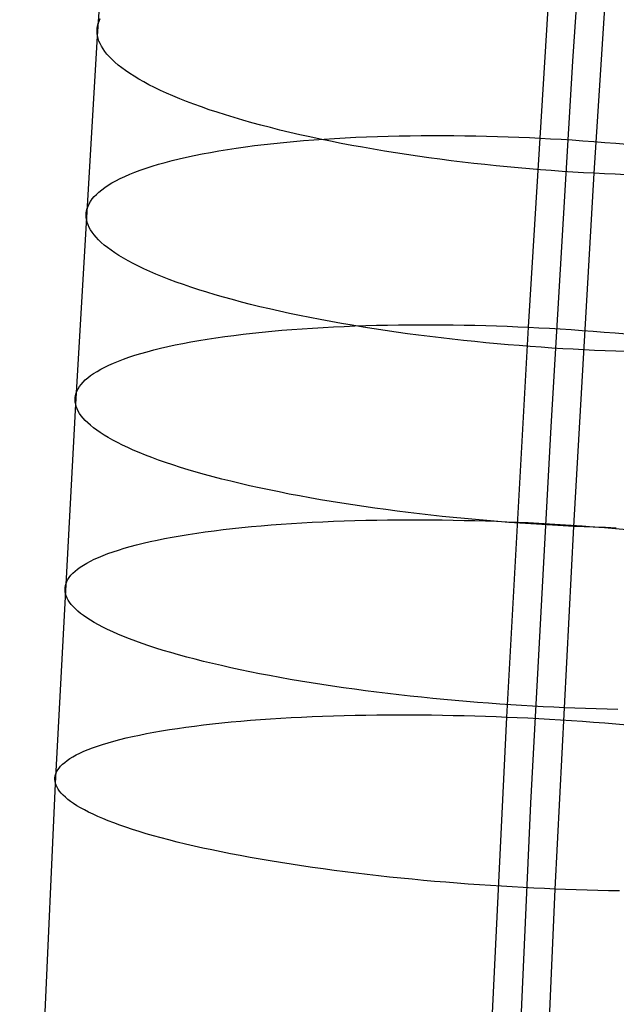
# Model space of a CAD drawing. Extents: x -37 to 483, y -973 to -253.
# Tile 129 of 197: x 12 to 28, y -429 to -402. Entities that reach past the tile are written whole.
import ezdxf

# ---------------------------------------------------------------- set-up
doc = ezdxf.new("R2010")
doc.units = 0
doc.layers.add('PREDEFINITO', color=7, linetype='CONTINUOUS')

msp = doc.modelspace()

# ---------------------------------------------------------------- linework, layer by layer
at = {"layer": 'PREDEFINITO'}
for p, q in [((13.825, -402.54, 88.302), (14.474, -392.801, 90.84)), ((26.715, -403.22, 87.599), (27.362, -393.56, 90.133)), ((27.289, -406.261, 98.805), (27.892, -396.974, 101.243)), ((25.507, -410.436, 73.968), (26.141, -400.179, 76.394)), ((13.842, -402.201, 87.035), (13.866, -402.133, 86.775)), ((13.866, -402.133, 86.775), (13.897, -402.065, 86.514)), ((13.812, -402.405, 87.802), (13.815, -402.337, 87.548)), ((13.815, -402.337, 87.548), (13.825, -402.269, 87.292)), ((13.825, -402.269, 87.292), (13.842, -402.201, 87.035)), ((13.231, -412.527, 85.956), (13.825, -402.54, 88.302)), ((13.815, -402.472, 88.053), (13.812, -402.405, 87.802)), ((13.825, -402.54, 88.302), (13.815, -402.472, 88.053)), ((13.841, -402.607, 88.551), (13.825, -402.54, 88.302)), ((13.863, -402.676, 88.801), (13.841, -402.607, 88.551)), ((13.893, -402.745, 89.053), (13.863, -402.676, 88.801)), ((13.929, -402.816, 89.306), (13.893, -402.745, 89.053)), ((13.972, -402.887, 89.561), (13.929, -402.816, 89.306)), ((14.022, -402.958, 89.816), (13.972, -402.887, 89.561)), ((14.08, -403.031, 90.072), (14.022, -402.958, 89.816)), ((14.145, -403.104, 90.329), (14.08, -403.031, 90.072)), ((14.217, -403.178, 90.587), (14.145, -403.104, 90.329)), ((14.297, -403.252, 90.844), (14.217, -403.178, 90.587)), ((14.385, -403.327, 91.101), (14.297, -403.252, 90.844)), ((14.48, -403.403, 91.358), (14.385, -403.327, 91.101)), ((14.584, -403.478, 91.615), (14.48, -403.403, 91.358)), ((26.122, -413.136, 85.252), (26.715, -403.22, 87.599)), ((14.695, -403.554, 91.87), (14.584, -403.478, 91.615)), ((14.814, -403.63, 92.124), (14.695, -403.554, 91.87)), ((14.941, -403.707, 92.377), (14.814, -403.63, 92.124)), ((15.076, -403.783, 92.629), (14.941, -403.707, 92.377)), ((15.219, -403.86, 92.878), (15.076, -403.783, 92.629)), ((15.37, -403.936, 93.125), (15.219, -403.86, 92.878)), ((15.529, -404.012, 93.37), (15.37, -403.936, 93.125)), ((15.695, -404.088, 93.612), (15.529, -404.012, 93.37)), ((15.869, -404.164, 93.851), (15.695, -404.088, 93.612)), ((16.051, -404.24, 94.087), (15.869, -404.164, 93.851)), ((16.24, -404.315, 94.319), (16.051, -404.24, 94.087)), ((16.437, -404.389, 94.548), (16.24, -404.315, 94.319)), ((16.641, -404.463, 94.772), (16.437, -404.389, 94.548)), ((16.852, -404.536, 94.992), (16.641, -404.463, 94.772)), ((17.07, -404.608, 95.208), (16.852, -404.536, 94.992)), ((17.294, -404.68, 95.418), (17.07, -404.608, 95.208)), ((17.525, -404.751, 95.624), (17.294, -404.68, 95.418)), ((17.763, -404.82, 95.825), (17.525, -404.751, 95.624)), ((18.006, -404.889, 96.02), (17.763, -404.82, 95.825)), ((18.256, -404.957, 96.209), (18.006, -404.889, 96.02)), ((18.511, -405.023, 96.393), (18.256, -404.957, 96.209)), ((18.771, -405.088, 96.57), (18.511, -405.023, 96.393)), ((19.036, -405.152, 96.742), (18.771, -405.088, 96.57)), ((19.306, -405.214, 96.907), (19.036, -405.152, 96.742)), ((19.581, -405.275, 97.065), (19.306, -405.214, 96.907)), ((19.859, -405.335, 97.217), (19.581, -405.275, 97.065)), ((19.689, -405.352, 76.91), (19.97, -405.333, 76.76)), ((20.142, -405.393, 97.363), (19.859, -405.335, 97.217)), ((19.97, -405.333, 76.76), (20.254, -405.315, 76.617)), ((20.254, -405.315, 76.617), (20.541, -405.299, 76.481)), ((20.541, -405.299, 76.481), (20.83, -405.284, 76.352)), ((20.83, -405.284, 76.352), (21.121, -405.272, 76.229)), ((21.121, -405.272, 76.229), (21.414, -405.262, 76.114)), ((21.414, -405.262, 76.114), (21.708, -405.253, 76.005)), ((21.708, -405.253, 76.005), (22.004, -405.246, 75.903)), ((22.004, -405.246, 75.903), (22.3, -405.241, 75.808)), ((22.3, -405.241, 75.808), (22.597, -405.238, 75.72)), ((22.597, -405.238, 75.72), (22.894, -405.237, 75.639)), ((22.894, -405.237, 75.639), (23.191, -405.237, 75.564)), ((23.191, -405.237, 75.564), (23.488, -405.239, 75.497)), ((23.488, -405.239, 75.497), (23.785, -405.242, 75.435)), ((23.785, -405.242, 75.435), (24.08, -405.247, 75.38)), ((24.08, -405.247, 75.38), (24.375, -405.254, 75.332)), ((24.375, -405.254, 75.332), (24.668, -405.262, 75.29)), ((24.668, -405.262, 75.29), (24.96, -405.271, 75.253)), ((24.96, -405.271, 75.253), (25.25, -405.282, 75.223)), ((25.25, -405.282, 75.223), (25.538, -405.294, 75.199)), ((25.538, -405.294, 75.199), (25.824, -405.308, 75.181)), ((25.824, -405.308, 75.181), (26.11, -405.323, 75.168)), ((26.11, -405.323, 75.168), (26.399, -405.34, 75.161)), ((26.399, -405.34, 75.161), (26.691, -405.358, 75.159)), ((17.346, -405.615, 78.544), (17.587, -405.578, 78.339)), ((17.587, -405.578, 78.339), (17.832, -405.544, 78.139)), ((17.832, -405.544, 78.139), (18.084, -405.511, 77.945)), ((18.084, -405.511, 77.945), (18.34, -405.48, 77.757)), ((18.34, -405.48, 77.757), (18.602, -405.45, 77.574)), ((18.602, -405.45, 77.574), (18.867, -405.423, 77.399)), ((18.867, -405.423, 77.399), (19.137, -405.398, 77.229)), ((19.137, -405.398, 77.229), (19.411, -405.374, 77.066)), ((19.411, -405.374, 77.066), (19.689, -405.352, 76.91)), ((20.428, -405.449, 97.501), (20.142, -405.393, 97.363)), ((20.717, -405.504, 97.633), (20.428, -405.449, 97.501)), ((21.01, -405.557, 97.758), (20.717, -405.504, 97.633)), ((21.305, -405.609, 97.876), (21.01, -405.557, 97.758)), ((26.691, -405.358, 75.159), (26.984, -405.378, 75.163)), ((26.984, -405.378, 75.163), (27.28, -405.399, 75.173)), ((27.28, -405.399, 75.173), (27.578, -405.422, 75.189)), ((27.578, -405.422, 75.189), (27.878, -405.447, 75.212)), ((27.878, -405.447, 75.212), (28.179, -405.473, 75.241)), ((15.843, -405.916, 80.123), (16.037, -405.869, 79.884)), ((16.037, -405.869, 79.884), (16.238, -405.822, 79.649)), ((16.238, -405.822, 79.649), (16.447, -405.778, 79.419)), ((16.447, -405.778, 79.419), (16.662, -405.734, 79.193)), ((16.662, -405.734, 79.193), (16.884, -405.693, 78.972)), ((16.884, -405.693, 78.972), (17.112, -405.653, 78.755)), ((17.112, -405.653, 78.755), (17.346, -405.615, 78.544)), ((21.602, -405.659, 97.986), (21.305, -405.609, 97.876)), ((21.901, -405.707, 98.09), (21.602, -405.659, 97.986)), ((22.202, -405.753, 98.187), (21.901, -405.707, 98.09)), ((22.504, -405.797, 98.277), (22.202, -405.753, 98.187)), ((22.807, -405.84, 98.359), (22.504, -405.797, 98.277)), ((23.111, -405.88, 98.435), (22.807, -405.84, 98.359)), ((14.984, -406.175, 81.368), (15.14, -406.121, 81.113)), ((15.14, -406.121, 81.113), (15.304, -406.068, 80.861)), ((15.304, -406.068, 80.861), (15.476, -406.016, 80.612)), ((15.476, -406.016, 80.612), (15.656, -405.966, 80.365)), ((15.656, -405.966, 80.365), (15.843, -405.916, 80.123)), ((23.416, -405.919, 98.504), (23.111, -405.88, 98.435)), ((23.72, -405.957, 98.566), (23.416, -405.919, 98.504)), ((24.025, -405.992, 98.621), (23.72, -405.957, 98.566)), ((24.328, -406.025, 98.669), (24.025, -405.992, 98.621)), ((24.632, -406.057, 98.71), (24.328, -406.025, 98.669)), ((24.934, -406.087, 98.746), (24.632, -406.057, 98.71)), ((25.235, -406.115, 98.774), (24.934, -406.087, 98.746)), ((25.535, -406.141, 98.796), (25.235, -406.115, 98.774)), ((25.833, -406.165, 98.813), (25.535, -406.141, 98.796)), ((14.323, -406.462, 82.675), (14.439, -406.403, 82.41)), ((14.439, -406.403, 82.41), (14.563, -406.345, 82.147)), ((14.563, -406.345, 82.147), (14.696, -406.287, 81.886)), ((14.696, -406.287, 81.886), (14.836, -406.231, 81.626)), ((14.836, -406.231, 81.626), (14.984, -406.175, 81.368)), ((26.129, -406.188, 98.823), (25.833, -406.165, 98.813)), ((26.422, -406.209, 98.827), (26.129, -406.188, 98.823)), ((26.714, -406.228, 98.825), (26.422, -406.209, 98.827)), ((27.003, -406.245, 98.818), (26.714, -406.228, 98.825)), ((26.737, -415.837, 96.536), (27.289, -406.261, 98.805)), ((27.289, -406.261, 98.805), (27.003, -406.245, 98.818)), ((27.575, -406.276, 98.786), (27.289, -406.261, 98.805)), ((27.863, -406.289, 98.762), (27.575, -406.276, 98.786)), ((28.153, -406.3, 98.732), (27.863, -406.289, 98.762)), ((13.939, -406.706, 83.74), (14.023, -406.644, 83.473)), ((14.023, -406.644, 83.473), (14.115, -406.583, 83.207)), ((14.115, -406.583, 83.207), (14.215, -406.522, 82.94)), ((14.215, -406.522, 82.94), (14.323, -406.462, 82.675)), ((13.681, -406.958, 84.806), (13.734, -406.895, 84.541)), ((13.734, -406.895, 84.541), (13.794, -406.832, 84.274)), ((13.794, -406.832, 84.274), (13.863, -406.769, 84.007)), ((13.863, -406.769, 84.007), (13.939, -406.706, 83.74)), ((13.544, -407.214, 85.857), (13.567, -407.15, 85.596)), ((13.567, -407.15, 85.596), (13.598, -407.086, 85.334)), ((13.598, -407.086, 85.334), (13.636, -407.022, 85.071)), ((13.636, -407.022, 85.071), (13.681, -406.958, 84.806)), ((13.515, -407.407, 86.627), (13.518, -407.343, 86.372)), ((13.519, -407.47, 86.879), (13.515, -407.407, 86.627)), ((13.518, -407.343, 86.372), (13.527, -407.279, 86.115)), ((13.529, -407.534, 87.129), (13.519, -407.47, 86.879)), ((13.527, -407.279, 86.115), (13.544, -407.214, 85.857)), ((13.545, -407.598, 87.378), (13.529, -407.534, 87.129)), ((13.568, -407.662, 87.629), (13.545, -407.598, 87.378)), ((13.598, -407.728, 87.882), (13.568, -407.662, 87.629)), ((13.634, -407.794, 88.136), (13.598, -407.728, 87.882)), ((13.678, -407.862, 88.392), (13.634, -407.794, 88.136)), ((13.729, -407.929, 88.648), (13.678, -407.862, 88.392)), ((13.787, -407.998, 88.905), (13.729, -407.929, 88.648)), ((13.852, -408.067, 89.163), (13.787, -407.998, 88.905)), ((13.925, -408.137, 89.421), (13.852, -408.067, 89.163)), ((14.006, -408.207, 89.679), (13.925, -408.137, 89.421)), ((14.094, -408.278, 89.938), (14.006, -408.207, 89.679)), ((14.19, -408.349, 90.196), (14.094, -408.278, 89.938)), ((14.294, -408.42, 90.453), (14.19, -408.349, 90.196)), ((14.405, -408.492, 90.709), (14.294, -408.42, 90.453)), ((14.525, -408.564, 90.964), (14.405, -408.492, 90.709)), ((14.653, -408.636, 91.218), (14.525, -408.564, 90.964)), ((14.788, -408.708, 91.471), (14.653, -408.636, 91.218)), ((14.931, -408.78, 91.721), (14.788, -408.708, 91.471)), ((15.083, -408.852, 91.969), (14.931, -408.78, 91.721)), ((15.242, -408.924, 92.215), (15.083, -408.852, 91.969)), ((15.409, -408.996, 92.458), (15.242, -408.924, 92.215)), ((15.583, -409.068, 92.697), (15.409, -408.996, 92.458)), ((15.766, -409.139, 92.934), (15.583, -409.068, 92.697)), ((15.955, -409.21, 93.167), (15.766, -409.139, 92.934)), ((16.152, -409.28, 93.396), (15.955, -409.21, 93.167)), ((16.357, -409.35, 93.622), (16.152, -409.28, 93.396)), ((16.568, -409.419, 93.842), (16.357, -409.35, 93.622)), ((16.786, -409.487, 94.059), (16.568, -409.419, 93.842)), ((17.011, -409.555, 94.27), (16.786, -409.487, 94.059)), ((17.243, -409.622, 94.477), (17.011, -409.555, 94.27)), ((17.481, -409.688, 94.678), (17.243, -409.622, 94.477)), ((17.725, -409.753, 94.874), (17.481, -409.688, 94.678)), ((17.974, -409.816, 95.064), (17.725, -409.753, 94.874)), ((18.229, -409.879, 95.248), (17.974, -409.816, 95.064)), ((18.49, -409.941, 95.426), (18.229, -409.879, 95.248)), ((18.756, -410.001, 95.598), (18.49, -409.941, 95.426)), ((19.026, -410.06, 95.764), (18.756, -410.001, 95.598)), ((19.301, -410.118, 95.923), (19.026, -410.06, 95.764)), ((19.58, -410.174, 96.076), (19.301, -410.118, 95.923)), ((19.863, -410.229, 96.222), (19.58, -410.174, 96.076)), ((20.149, -410.282, 96.361), (19.863, -410.229, 96.222)), ((20.439, -410.334, 96.493), (20.149, -410.282, 96.361)), ((20.225, -410.426, 75.272), (20.514, -410.412, 75.142)), ((20.731, -410.384, 96.618), (20.439, -410.334, 96.493)), ((20.514, -410.412, 75.142), (20.805, -410.401, 75.02)), ((21.026, -410.433, 96.737), (20.731, -410.384, 96.618)), ((20.805, -410.401, 75.02), (21.098, -410.391, 74.904)), ((21.098, -410.391, 74.904), (21.392, -410.383, 74.795)), ((21.392, -410.383, 74.795), (21.687, -410.377, 74.693)), ((21.687, -410.377, 74.693), (21.984, -410.372, 74.597)), ((21.984, -410.372, 74.597), (22.28, -410.369, 74.509)), ((22.28, -410.369, 74.509), (22.578, -410.368, 74.428)), ((22.578, -410.368, 74.428), (22.875, -410.368, 74.353)), ((22.875, -410.368, 74.353), (23.171, -410.37, 74.285)), ((23.171, -410.37, 74.285), (23.468, -410.373, 74.223)), ((23.468, -410.373, 74.223), (23.763, -410.378, 74.168)), ((23.763, -410.378, 74.168), (24.058, -410.384, 74.119)), ((24.058, -410.384, 74.119), (24.351, -410.392, 74.077)), ((24.351, -410.392, 74.077), (24.643, -410.401, 74.041)), ((24.643, -410.401, 74.041), (24.933, -410.411, 74.011)), ((24.933, -410.411, 74.011), (25.221, -410.423, 73.986)), ((17.273, -410.688, 77.136), (17.519, -410.656, 76.936)), ((17.519, -410.656, 76.936), (17.77, -410.625, 76.741)), ((17.77, -410.625, 76.741), (18.026, -410.595, 76.552)), ((18.026, -410.595, 76.552), (18.287, -410.568, 76.369)), ((18.287, -410.568, 76.369), (18.553, -410.542, 76.193)), ((18.553, -410.542, 76.193), (18.823, -410.518, 76.023)), ((18.823, -410.518, 76.023), (19.097, -410.496, 75.859)), ((19.097, -410.496, 75.859), (19.374, -410.476, 75.702)), ((19.374, -410.476, 75.702), (19.655, -410.457, 75.552)), ((19.655, -410.457, 75.552), (19.939, -410.441, 75.409)), ((19.939, -410.441, 75.409), (20.225, -410.426, 75.272)), ((21.324, -410.48, 96.848), (21.026, -410.433, 96.737)), ((21.623, -410.525, 96.952), (21.324, -410.48, 96.848)), ((21.924, -410.569, 97.049), (21.623, -410.525, 96.952)), ((22.227, -410.611, 97.139), (21.924, -410.569, 97.049)), ((22.53, -410.651, 97.222), (22.227, -410.611, 97.139)), ((22.834, -410.689, 97.298), (22.53, -410.651, 97.222)), ((24.92, -421.007, 71.708), (25.507, -410.436, 73.968)), ((25.221, -410.423, 73.986), (25.507, -410.436, 73.968)), ((25.507, -410.436, 73.968), (25.793, -410.45, 73.955)), ((25.793, -410.45, 73.955), (26.082, -410.465, 73.948)), ((26.082, -410.465, 73.948), (26.374, -410.483, 73.946)), ((26.374, -410.483, 73.946), (26.668, -410.501, 73.95)), ((26.668, -410.501, 73.95), (26.964, -410.521, 73.961)), ((26.964, -410.521, 73.961), (27.262, -410.543, 73.977)), ((27.262, -410.543, 73.977), (27.562, -410.567, 73.999)), ((27.562, -410.567, 73.999), (27.863, -410.591, 74.028)), ((27.863, -410.591, 74.028), (28.166, -410.618, 74.064)), ((15.726, -410.961, 78.687), (15.927, -410.917, 78.451)), ((15.927, -410.917, 78.451), (16.135, -410.875, 78.22)), ((16.135, -410.875, 78.22), (16.35, -410.835, 77.993)), ((16.35, -410.835, 77.993), (16.572, -410.796, 77.771)), ((16.572, -410.796, 77.771), (16.799, -410.758, 77.554)), ((16.799, -410.758, 77.554), (17.033, -410.722, 77.343)), ((17.033, -410.722, 77.343), (17.273, -410.688, 77.136)), ((23.139, -410.726, 97.367), (22.834, -410.689, 97.298)), ((23.443, -410.761, 97.429), (23.139, -410.726, 97.367)), ((23.748, -410.795, 97.485), (23.443, -410.761, 97.429)), ((24.052, -410.826, 97.533), (23.748, -410.795, 97.485)), ((24.355, -410.856, 97.575), (24.052, -410.826, 97.533)), ((24.658, -410.884, 97.61), (24.355, -410.856, 97.575)), ((24.959, -410.911, 97.639), (24.658, -410.884, 97.61)), ((25.258, -410.935, 97.661), (24.959, -410.911, 97.639)), ((25.556, -410.959, 97.678), (25.258, -410.935, 97.661)), ((14.676, -411.249, 80.176), (14.832, -411.198, 79.92)), ((14.832, -411.198, 79.92), (14.995, -411.148, 79.667)), ((14.995, -411.148, 79.667), (15.167, -411.1, 79.417)), ((15.167, -411.1, 79.417), (15.346, -411.052, 79.17)), ((15.346, -411.052, 79.17), (15.532, -411.006, 78.926)), ((15.532, -411.006, 78.926), (15.726, -410.961, 78.687)), ((25.852, -410.98, 97.688), (25.556, -410.959, 97.678)), ((26.146, -411, 97.692), (25.852, -410.98, 97.688)), ((26.438, -411.018, 97.69), (26.146, -411, 97.692)), ((26.727, -411.034, 97.683), (26.438, -411.018, 97.69)), ((27.013, -411.049, 97.67), (26.727, -411.034, 97.683)), ((27.299, -411.063, 97.652), (27.013, -411.049, 97.67)), ((27.587, -411.075, 97.627), (27.299, -411.063, 97.652)), ((27.877, -411.086, 97.597), (27.587, -411.075, 97.627)), ((28.169, -411.096, 97.561), (27.877, -411.086, 97.597)), ((14.017, -411.519, 81.487), (14.133, -411.463, 81.222)), ((14.133, -411.463, 81.222), (14.256, -411.409, 80.958)), ((14.256, -411.409, 80.958), (14.388, -411.355, 80.695)), ((14.388, -411.355, 80.695), (14.528, -411.301, 80.435)), ((14.528, -411.301, 80.435), (14.676, -411.249, 80.176)), ((13.559, -411.807, 82.824), (13.635, -411.749, 82.556)), ((13.635, -411.749, 82.556), (13.718, -411.69, 82.288)), ((13.718, -411.69, 82.288), (13.81, -411.633, 82.021)), ((13.81, -411.633, 82.021), (13.909, -411.576, 81.753)), ((13.909, -411.576, 81.753), (14.017, -411.519, 81.487)), ((13.334, -412.046, 83.891), (13.379, -411.986, 83.626)), ((13.379, -411.986, 83.626), (13.431, -411.926, 83.359)), ((13.431, -411.926, 83.359), (13.491, -411.866, 83.092)), ((13.491, -411.866, 83.092), (13.559, -411.807, 82.824)), ((13.227, -412.287, 84.94), (13.243, -412.226, 84.68)), ((13.243, -412.226, 84.68), (13.266, -412.166, 84.419)), ((13.266, -412.166, 84.419), (13.296, -412.106, 84.156)), ((13.296, -412.106, 84.156), (13.334, -412.046, 83.891)), ((12.683, -422.807, 83.777), (13.231, -412.527, 85.956)), ((13.216, -412.407, 85.453), (13.218, -412.347, 85.197)), ((13.22, -412.467, 85.706), (13.216, -412.407, 85.453)), ((13.218, -412.347, 85.197), (13.227, -412.287, 84.94)), ((13.231, -412.527, 85.956), (13.22, -412.467, 85.706)), ((13.247, -412.587, 86.207), (13.231, -412.527, 85.956)), ((13.271, -412.648, 86.459), (13.247, -412.587, 86.207)), ((13.301, -412.71, 86.712), (13.271, -412.648, 86.459)), ((13.338, -412.772, 86.967), (13.301, -412.71, 86.712)), ((13.382, -412.835, 87.224), (13.338, -412.772, 86.967)), ((13.433, -412.899, 87.481), (13.382, -412.835, 87.224)), ((13.492, -412.963, 87.739), (13.433, -412.899, 87.481)), ((13.558, -413.028, 87.998), (13.492, -412.963, 87.739)), ((13.631, -413.094, 88.257), (13.558, -413.028, 87.998)), ((13.712, -413.16, 88.516), (13.631, -413.094, 88.257)), ((13.801, -413.227, 88.775), (13.712, -413.16, 88.516)), ((13.897, -413.293, 89.034), (13.801, -413.227, 88.775)), ((14.002, -413.361, 89.292), (13.897, -413.293, 89.034)), ((25.577, -423.34, 83.068), (26.122, -413.136, 85.252)), ((14.114, -413.428, 89.549), (14.002, -413.361, 89.292)), ((14.234, -413.496, 89.806), (14.114, -413.428, 89.549)), ((14.362, -413.564, 90.06), (14.234, -413.496, 89.806)), ((14.498, -413.632, 90.314), (14.362, -413.564, 90.06)), ((14.642, -413.7, 90.565), (14.498, -413.632, 90.314)), ((14.794, -413.768, 90.814), (14.642, -413.7, 90.565)), ((14.953, -413.835, 91.06), (14.794, -413.768, 90.814)), ((15.121, -413.903, 91.304), (14.953, -413.835, 91.06)), ((15.296, -413.97, 91.545), (15.121, -413.903, 91.304)), ((15.478, -414.037, 91.782), (15.296, -413.97, 91.545)), ((15.668, -414.104, 92.016), (15.478, -414.037, 91.782)), ((15.866, -414.17, 92.246), (15.668, -414.104, 92.016)), ((16.071, -414.236, 92.472), (15.866, -414.17, 92.246)), ((16.283, -414.301, 92.694), (16.071, -414.236, 92.472)), ((16.501, -414.365, 92.911), (16.283, -414.301, 92.694)), ((16.727, -414.429, 93.123), (16.501, -414.365, 92.911)), ((16.959, -414.492, 93.33), (16.727, -414.429, 93.123)), ((17.197, -414.554, 93.532), (16.959, -414.492, 93.33)), ((17.441, -414.615, 93.729), (17.197, -414.554, 93.532)), ((17.691, -414.675, 93.92), (17.441, -414.615, 93.729)), ((17.947, -414.734, 94.105), (17.691, -414.675, 93.92)), ((18.208, -414.792, 94.283), (17.947, -414.734, 94.105)), ((18.474, -414.849, 94.456), (18.208, -414.792, 94.283)), ((18.745, -414.904, 94.622), (18.474, -414.849, 94.456)), ((19.02, -414.959, 94.782), (18.745, -414.904, 94.622)), ((19.299, -415.011, 94.935), (19.02, -414.959, 94.782)), ((19.582, -415.063, 95.082), (19.299, -415.011, 94.935)), ((19.869, -415.113, 95.221), (19.582, -415.063, 95.082)), ((20.159, -415.162, 95.354), (19.869, -415.113, 95.221)), ((20.452, -415.209, 95.48), (20.159, -415.162, 95.354)), ((20.747, -415.255, 95.599), (20.452, -415.209, 95.48)), ((21.045, -415.299, 95.71), (20.747, -415.255, 95.599)), ((21.345, -415.342, 95.815), (21.045, -415.299, 95.71)), ((21.646, -415.383, 95.912), (21.345, -415.342, 95.815)), ((21.948, -415.423, 96.003), (21.646, -415.383, 95.912)), ((22.252, -415.461, 96.086), (21.948, -415.423, 96.003)), ((22.556, -415.497, 96.162), (22.252, -415.461, 96.086)), ((19.083, -415.758, 74.578), (19.363, -415.741, 74.427)), ((19.363, -415.741, 74.427), (19.647, -415.725, 74.283)), ((19.647, -415.725, 74.283), (19.933, -415.711, 74.146)), ((19.933, -415.711, 74.146), (20.222, -415.699, 74.016)), ((20.222, -415.699, 74.016), (20.513, -415.689, 73.893)), ((20.513, -415.689, 73.893), (20.805, -415.68, 73.776)), ((20.805, -415.68, 73.776), (21.099, -415.672, 73.667)), ((21.099, -415.672, 73.667), (21.395, -415.666, 73.565)), ((21.395, -415.666, 73.565), (21.691, -415.662, 73.469)), ((21.691, -415.662, 73.469), (21.987, -415.659, 73.38)), ((21.987, -415.659, 73.38), (22.284, -415.658, 73.299)), ((22.284, -415.658, 73.299), (22.581, -415.658, 73.224)), ((22.861, -415.532, 96.232), (22.556, -415.497, 96.162)), ((22.581, -415.658, 73.224), (22.878, -415.66, 73.155)), ((23.166, -415.565, 96.294), (22.861, -415.532, 96.232)), ((22.878, -415.66, 73.155), (23.174, -415.663, 73.094)), ((23.471, -415.596, 96.349), (23.166, -415.565, 96.294)), ((23.174, -415.663, 73.094), (23.47, -415.668, 73.038)), ((23.47, -415.668, 73.038), (23.764, -415.674, 72.989)), ((23.775, -415.626, 96.398), (23.471, -415.596, 96.349)), ((23.764, -415.674, 72.989), (24.057, -415.681, 72.947)), ((24.078, -415.654, 96.44), (23.775, -415.626, 96.398)), ((24.057, -415.681, 72.947), (24.349, -415.689, 72.911)), ((24.381, -415.681, 96.475), (24.078, -415.654, 96.44)), ((24.349, -415.689, 72.911), (24.639, -415.699, 72.88)), ((24.682, -415.706, 96.504), (24.381, -415.681, 96.475)), ((24.639, -415.699, 72.88), (24.927, -415.71, 72.856)), ((24.982, -415.729, 96.527), (24.682, -415.706, 96.504)), ((24.927, -415.71, 72.856), (25.213, -415.722, 72.838)), ((25.28, -415.751, 96.543), (24.982, -415.729, 96.527)), ((25.213, -415.722, 72.838), (25.499, -415.735, 72.825)), ((25.576, -415.771, 96.553), (25.28, -415.751, 96.543)), ((25.499, -415.735, 72.825), (25.789, -415.75, 72.817)), ((25.789, -415.75, 72.817), (26.08, -415.766, 72.816)), ((16.284, -416.055, 76.653), (16.512, -416.02, 76.436)), ((16.512, -416.02, 76.436), (16.745, -415.987, 76.223)), ((16.745, -415.987, 76.223), (16.985, -415.955, 76.016)), ((16.985, -415.955, 76.016), (17.23, -415.925, 75.815)), ((17.23, -415.925, 75.815), (17.481, -415.896, 75.62)), ((17.481, -415.896, 75.62), (17.737, -415.869, 75.43)), ((17.737, -415.869, 75.43), (17.997, -415.844, 75.247)), ((17.997, -415.844, 75.247), (18.263, -415.82, 75.07)), ((18.263, -415.82, 75.07), (18.532, -415.798, 74.899)), ((18.532, -415.798, 74.899), (18.806, -415.777, 74.735)), ((18.806, -415.777, 74.735), (19.083, -415.758, 74.578)), ((25.87, -415.79, 96.557), (25.576, -415.771, 96.553)), ((26.162, -415.807, 96.556), (25.87, -415.79, 96.557)), ((26.08, -415.766, 72.816), (26.374, -415.783, 72.82)), ((26.451, -415.822, 96.548), (26.162, -415.807, 96.556)), ((26.233, -425.673, 94.428), (26.737, -415.837, 96.536)), ((26.374, -415.783, 72.82), (26.67, -415.802, 72.83)), ((26.737, -415.837, 96.536), (26.451, -415.822, 96.548)), ((26.67, -415.802, 72.83), (26.968, -415.823, 72.847)), ((27.023, -415.85, 96.517), (26.737, -415.837, 96.536)), ((26.968, -415.823, 72.847), (27.268, -415.845, 72.869)), ((27.311, -415.861, 96.493), (27.023, -415.85, 96.517)), ((27.268, -415.845, 72.869), (27.57, -415.868, 72.898)), ((27.601, -415.871, 96.463), (27.311, -415.861, 96.493)), ((27.57, -415.868, 72.898), (27.872, -415.893, 72.934)), ((27.893, -415.881, 96.427), (27.601, -415.871, 96.463)), ((27.872, -415.893, 72.934), (28.176, -415.919, 72.976)), ((15.061, -416.294, 78.056), (15.247, -416.251, 77.812)), ((15.247, -416.251, 77.812), (15.44, -416.209, 77.572)), ((15.44, -416.209, 77.572), (15.641, -416.169, 77.335)), ((15.641, -416.169, 77.335), (15.849, -416.129, 77.103)), ((15.849, -416.129, 77.103), (16.063, -416.092, 76.876)), ((16.063, -416.092, 76.876), (16.284, -416.055, 76.653)), ((14.106, -416.576, 79.587), (14.246, -416.526, 79.326)), ((14.246, -416.526, 79.326), (14.393, -416.478, 79.066)), ((14.393, -416.478, 79.066), (14.548, -416.43, 78.809)), ((14.548, -416.43, 78.809), (14.711, -416.384, 78.555)), ((14.711, -416.384, 78.555), (14.882, -416.338, 78.304)), ((14.882, -416.338, 78.304), (15.061, -416.294, 78.056)), ((13.53, -416.835, 80.917), (13.629, -416.781, 80.649)), ((13.629, -416.781, 80.649), (13.736, -416.729, 80.381)), ((13.736, -416.729, 80.381), (13.852, -416.677, 80.115)), ((13.852, -416.677, 80.115), (13.975, -416.626, 79.85)), ((13.975, -416.626, 79.85), (14.106, -416.576, 79.587)), ((13.154, -417.108, 82.26), (13.213, -417.052, 81.992)), ((13.213, -417.052, 81.992), (13.281, -416.997, 81.723)), ((13.281, -416.997, 81.723), (13.356, -416.943, 81.454)), ((13.356, -416.943, 81.454), (13.439, -416.888, 81.186)), ((13.439, -416.888, 81.186), (13.53, -416.835, 80.917)), ((12.969, -417.388, 83.585), (12.991, -417.331, 83.323)), ((12.991, -417.331, 83.323), (13.021, -417.275, 83.059)), ((13.021, -417.275, 83.059), (13.058, -417.219, 82.794)), ((13.058, -417.219, 82.794), (13.102, -417.163, 82.528)), ((13.102, -417.163, 82.528), (13.154, -417.108, 82.26)), ((12.943, -417.556, 84.36), (12.945, -417.5, 84.104)), ((12.947, -417.612, 84.614), (12.943, -417.556, 84.36)), ((12.945, -417.5, 84.104), (12.953, -417.444, 83.846)), ((12.958, -417.668, 84.866), (12.947, -417.612, 84.614)), ((12.953, -417.444, 83.846), (12.969, -417.388, 83.585)), ((12.975, -417.724, 85.117), (12.958, -417.668, 84.866)), ((12.999, -417.78, 85.37), (12.975, -417.724, 85.117)), ((13.03, -417.838, 85.624), (12.999, -417.78, 85.37)), ((13.067, -417.896, 85.88), (13.03, -417.838, 85.624)), ((13.112, -417.955, 86.138), (13.067, -417.896, 85.88)), ((13.164, -418.014, 86.396), (13.112, -417.955, 86.138)), ((13.223, -418.075, 86.655), (13.164, -418.014, 86.396)), ((13.289, -418.135, 86.914), (13.223, -418.075, 86.655)), ((13.363, -418.196, 87.174), (13.289, -418.135, 86.914)), ((13.445, -418.258, 87.434), (13.363, -418.196, 87.174)), ((13.534, -418.32, 87.694), (13.445, -418.258, 87.434)), ((13.631, -418.382, 87.954), (13.534, -418.32, 87.694)), ((13.736, -418.445, 88.213), (13.631, -418.382, 87.954)), ((13.848, -418.508, 88.471), (13.736, -418.445, 88.213)), ((13.969, -418.571, 88.728), (13.848, -418.508, 88.471)), ((14.097, -418.634, 88.984), (13.969, -418.571, 88.728)), ((14.234, -418.697, 89.238), (14.097, -418.634, 88.984)), ((14.378, -418.761, 89.49), (14.234, -418.697, 89.238)), ((14.53, -418.824, 89.74), (14.378, -418.761, 89.49)), ((14.69, -418.887, 89.987), (14.53, -418.824, 89.74)), ((14.858, -418.95, 90.232), (14.69, -418.887, 89.987)), ((15.034, -419.013, 90.473), (14.858, -418.95, 90.232)), ((15.217, -419.076, 90.712), (15.034, -419.013, 90.473)), ((15.407, -419.138, 90.946), (15.217, -419.076, 90.712)), ((15.605, -419.2, 91.177), (15.407, -419.138, 90.946)), ((15.811, -419.261, 91.404), (15.605, -419.2, 91.177)), ((16.023, -419.322, 91.626), (15.811, -419.261, 91.404)), ((16.242, -419.382, 91.844), (16.023, -419.322, 91.626)), ((16.468, -419.441, 92.057), (16.242, -419.382, 91.844)), ((16.7, -419.5, 92.265), (16.468, -419.441, 92.057)), ((16.939, -419.558, 92.468), (16.7, -419.5, 92.265)), ((17.184, -419.614, 92.665), (16.939, -419.558, 92.468)), ((17.434, -419.671, 92.856), (17.184, -419.614, 92.665)), ((17.69, -419.726, 93.042), (17.434, -419.671, 92.856)), ((17.951, -419.78, 93.221), (17.69, -419.726, 93.042)), ((18.218, -419.833, 93.395), (17.951, -419.78, 93.221)), ((18.489, -419.884, 93.561), (18.218, -419.833, 93.395)), ((18.764, -419.935, 93.722), (18.489, -419.884, 93.561)), ((19.044, -419.985, 93.875), (18.764, -419.935, 93.722)), ((19.327, -420.033, 94.022), (19.044, -419.985, 93.875)), ((19.614, -420.08, 94.163), (19.327, -420.033, 94.022)), ((19.905, -420.125, 94.296), (19.614, -420.08, 94.163)), ((20.198, -420.169, 94.422), (19.905, -420.125, 94.296)), ((20.493, -420.212, 94.541), (20.198, -420.169, 94.422)), ((20.791, -420.253, 94.653), (20.493, -420.212, 94.541)), ((21.091, -420.293, 94.758), (20.791, -420.253, 94.653)), ((21.393, -420.332, 94.856), (21.091, -420.293, 94.758)), ((21.695, -420.368, 94.947), (21.393, -420.332, 94.856)), ((21.999, -420.404, 95.03), (21.695, -420.368, 94.947)), ((22.304, -420.438, 95.107), (21.999, -420.404, 95.03)), ((22.609, -420.47, 95.176), (22.304, -420.438, 95.107)), ((22.914, -420.501, 95.239), (22.609, -420.47, 95.176)), ((23.218, -420.53, 95.294), (22.914, -420.501, 95.239)), ((23.523, -420.558, 95.343), (23.218, -420.53, 95.294)), ((23.826, -420.585, 95.385), (23.523, -420.558, 95.343)), ((24.129, -420.609, 95.421), (23.826, -420.585, 95.385)), ((24.43, -420.633, 95.45), (24.129, -420.609, 95.421)), ((24.73, -420.655, 95.473), (24.43, -420.633, 95.45)), ((25.028, -420.675, 95.489), (24.73, -420.655, 95.473)), ((25.324, -420.694, 95.499), (25.028, -420.675, 95.489)), ((25.618, -420.711, 95.503), (25.324, -420.694, 95.499)), ((25.91, -420.727, 95.502), (25.618, -420.711, 95.503)), ((26.199, -420.742, 95.494), (25.91, -420.727, 95.502)), ((26.485, -420.755, 95.481), (26.199, -420.742, 95.494)), ((26.771, -420.767, 95.463), (26.485, -420.755, 95.481)), ((27.059, -420.778, 95.439), (26.771, -420.767, 95.463)), ((27.349, -420.788, 95.408), (27.059, -420.778, 95.439)), ((27.641, -420.796, 95.372), (27.349, -420.788, 95.408)), ((27.934, -420.804, 95.33), (27.641, -420.796, 95.372)), ((17.971, -421.096, 73.947), (18.241, -421.075, 73.776)), ((18.241, -421.075, 73.776), (18.514, -421.056, 73.611)), ((18.514, -421.056, 73.611), (18.791, -421.039, 73.454)), ((18.791, -421.039, 73.454), (19.071, -421.023, 73.302)), ((19.071, -421.023, 73.302), (19.355, -421.009, 73.158)), ((19.355, -421.009, 73.158), (19.641, -420.996, 73.02)), ((19.641, -420.996, 73.02), (19.929, -420.985, 72.89)), ((19.929, -420.985, 72.89), (20.22, -420.975, 72.766)), ((20.22, -420.975, 72.766), (20.512, -420.967, 72.649)), ((20.512, -420.967, 72.649), (20.806, -420.96, 72.54)), ((20.806, -420.96, 72.54), (21.101, -420.955, 72.437)), ((21.101, -420.955, 72.437), (21.397, -420.951, 72.341)), ((21.397, -420.951, 72.341), (21.694, -420.948, 72.252)), ((21.694, -420.948, 72.252), (21.991, -420.947, 72.17)), ((21.991, -420.947, 72.17), (22.288, -420.948, 72.095)), ((22.288, -420.948, 72.095), (22.584, -420.949, 72.026)), ((22.584, -420.949, 72.026), (22.881, -420.952, 71.964)), ((22.881, -420.952, 71.964), (23.176, -420.957, 71.909)), ((23.176, -420.957, 71.909), (23.471, -420.962, 71.86)), ((23.471, -420.962, 71.86), (23.764, -420.969, 71.817)), ((23.764, -420.969, 71.817), (24.055, -420.977, 71.781)), ((23.875, -442.829, 67.664), (24.92, -421.007, 71.708)), ((24.055, -420.977, 71.781), (24.345, -420.986, 71.75)), ((24.345, -420.986, 71.75), (24.634, -420.996, 71.726)), ((24.634, -420.996, 71.726), (24.92, -421.007, 71.708)), ((24.92, -421.007, 71.708), (25.206, -421.02, 71.695)), ((25.206, -421.02, 71.695), (25.495, -421.033, 71.687)), ((25.495, -421.033, 71.687), (25.787, -421.048, 71.686)), ((25.787, -421.048, 71.686), (26.081, -421.065, 71.69)), ((26.081, -421.065, 71.69), (26.377, -421.082, 71.7)), ((26.377, -421.082, 71.7), (26.675, -421.101, 71.716)), ((15.56, -421.382, 75.988), (15.774, -421.347, 75.76)), ((15.774, -421.347, 75.76), (15.995, -421.314, 75.536)), ((15.995, -421.314, 75.536), (16.222, -421.281, 75.318)), ((16.222, -421.281, 75.318), (16.456, -421.251, 75.105)), ((16.456, -421.251, 75.105), (16.695, -421.221, 74.897)), ((16.695, -421.221, 74.897), (16.94, -421.193, 74.695)), ((16.94, -421.193, 74.695), (17.19, -421.167, 74.499)), ((17.19, -421.167, 74.499), (17.446, -421.141, 74.309)), ((17.446, -421.141, 74.309), (17.706, -421.118, 74.125)), ((17.706, -421.118, 74.125), (17.971, -421.096, 73.947)), ((26.675, -421.101, 71.716), (26.975, -421.122, 71.739)), ((26.975, -421.122, 71.739), (27.277, -421.143, 71.768)), ((27.277, -421.143, 71.768), (27.579, -421.166, 71.804)), ((27.579, -421.166, 71.804), (27.883, -421.191, 71.846)), ((27.883, -421.191, 71.846), (28.188, -421.217, 71.895)), ((14.263, -421.66, 77.7), (14.425, -421.617, 77.445)), ((14.425, -421.617, 77.445), (14.596, -421.575, 77.193)), ((14.596, -421.575, 77.193), (14.774, -421.534, 76.944)), ((14.774, -421.534, 76.944), (14.96, -421.495, 76.699)), ((14.96, -421.495, 76.699), (15.153, -421.456, 76.458)), ((15.153, -421.456, 76.458), (15.353, -421.418, 76.221)), ((15.353, -421.418, 76.221), (15.56, -421.382, 75.988)), ((13.453, -421.937, 79.277), (13.568, -421.889, 79.01)), ((13.568, -421.889, 79.01), (13.691, -421.842, 78.744)), ((13.691, -421.842, 78.744), (13.822, -421.795, 78.48)), ((13.822, -421.795, 78.48), (13.961, -421.749, 78.218)), ((13.961, -421.749, 78.218), (14.108, -421.704, 77.957)), ((14.108, -421.704, 77.957), (14.263, -421.66, 77.7)), ((13, -422.186, 80.623), (13.075, -422.135, 80.354)), ((13.075, -422.135, 80.354), (13.158, -422.085, 80.084)), ((13.158, -422.085, 80.084), (13.248, -422.035, 79.814)), ((13.248, -422.035, 79.814), (13.347, -421.986, 79.545)), ((13.347, -421.986, 79.545), (13.453, -421.937, 79.277)), ((12.743, -422.443, 81.964), (12.779, -422.392, 81.698)), ((12.779, -422.392, 81.698), (12.823, -422.34, 81.43)), ((12.823, -422.34, 81.43), (12.874, -422.288, 81.162)), ((12.874, -422.288, 81.162), (12.933, -422.237, 80.893)), ((12.933, -422.237, 80.893), (13, -422.186, 80.623)), ((12.667, -422.704, 83.27), (12.668, -422.652, 83.012)), ((12.668, -422.652, 83.012), (12.676, -422.6, 82.753)), ((12.676, -422.6, 82.753), (12.691, -422.548, 82.492)), ((12.691, -422.548, 82.492), (12.713, -422.495, 82.229)), ((12.713, -422.495, 82.229), (12.743, -422.443, 81.964)), ((11.712, -444.3, 79.836), (12.683, -422.807, 83.777)), ((12.672, -422.755, 83.524), (12.667, -422.704, 83.27)), ((12.683, -422.807, 83.777), (12.672, -422.755, 83.524)), ((12.701, -422.859, 84.029), (12.683, -422.807, 83.777)), ((12.725, -422.912, 84.282), (12.701, -422.859, 84.029)), ((12.757, -422.965, 84.538), (12.725, -422.912, 84.282)), ((12.795, -423.019, 84.795), (12.757, -422.965, 84.538)), ((12.84, -423.073, 85.053), (12.795, -423.019, 84.795)), ((12.892, -423.129, 85.312), (12.84, -423.073, 85.053)), ((12.951, -423.184, 85.571), (12.892, -423.129, 85.312)), ((13.018, -423.24, 85.832), (12.951, -423.184, 85.571)), ((13.093, -423.297, 86.093), (13.018, -423.24, 85.832)), ((13.175, -423.354, 86.354), (13.093, -423.297, 86.093)), ((13.264, -423.412, 86.615), (13.175, -423.354, 86.354)), ((13.362, -423.47, 86.875), (13.264, -423.412, 86.615)), ((13.467, -423.528, 87.135), (13.362, -423.47, 86.875)), ((24.603, -444.744, 79.096), (25.577, -423.34, 83.068)), ((13.58, -423.586, 87.394), (13.467, -423.528, 87.135)), ((13.701, -423.645, 87.652), (13.58, -423.586, 87.394)), ((13.83, -423.703, 87.908), (13.701, -423.645, 87.652)), ((13.967, -423.762, 88.163), (13.83, -423.703, 87.908)), ((14.112, -423.821, 88.416), (13.967, -423.762, 88.163)), ((14.265, -423.879, 88.667), (14.112, -423.821, 88.416)), ((14.425, -423.938, 88.915), (14.265, -423.879, 88.667)), ((14.594, -423.997, 89.161), (14.425, -423.938, 88.915)), ((14.77, -424.055, 89.403), (14.594, -423.997, 89.161)), ((14.953, -424.113, 89.642), (14.77, -424.055, 89.403)), ((15.144, -424.171, 89.877), (14.953, -424.113, 89.642)), ((15.343, -424.228, 90.109), (15.144, -424.171, 89.877)), ((15.549, -424.285, 90.337), (15.343, -424.228, 90.109)), ((15.761, -424.341, 90.56), (15.549, -424.285, 90.337)), ((15.981, -424.397, 90.778), (15.761, -424.341, 90.56)), ((16.207, -424.452, 90.992), (15.981, -424.397, 90.778)), ((16.44, -424.506, 91.201), (16.207, -424.452, 90.992)), ((16.679, -424.56, 91.404), (16.44, -424.506, 91.201)), ((16.924, -424.613, 91.602), (16.679, -424.56, 91.404)), ((17.175, -424.665, 91.794), (16.924, -424.613, 91.602)), ((17.432, -424.716, 91.98), (17.175, -424.665, 91.794)), ((17.693, -424.766, 92.16), (17.432, -424.716, 91.98)), ((17.96, -424.815, 92.334), (17.693, -424.766, 92.16)), ((18.231, -424.863, 92.501), (17.96, -424.815, 92.334)), ((18.507, -424.91, 92.662), (18.231, -424.863, 92.501)), ((18.787, -424.956, 92.816), (18.507, -424.91, 92.662)), ((19.071, -425.001, 92.964), (18.787, -424.956, 92.816)), ((19.358, -425.045, 93.105), (19.071, -425.001, 92.964)), ((19.649, -425.087, 93.238), (19.358, -425.045, 93.105)), ((19.942, -425.128, 93.365), (19.649, -425.087, 93.238)), ((20.238, -425.168, 93.484), (19.942, -425.128, 93.365)), ((20.537, -425.206, 93.597), (20.238, -425.168, 93.484)), ((20.837, -425.243, 93.702), (20.537, -425.206, 93.597)), ((21.138, -425.279, 93.8), (20.837, -425.243, 93.702)), ((21.441, -425.313, 93.891), (21.138, -425.279, 93.8)), ((21.745, -425.346, 93.975), (21.441, -425.313, 93.891)), ((22.05, -425.377, 94.052), (21.745, -425.346, 93.975)), ((22.355, -425.408, 94.121), (22.05, -425.377, 94.052)), ((22.66, -425.436, 94.184), (22.355, -425.408, 94.121)), ((22.965, -425.464, 94.24), (22.66, -425.436, 94.184)), ((23.27, -425.489, 94.289), (22.965, -425.464, 94.24)), ((23.574, -425.514, 94.331), (23.27, -425.489, 94.289)), ((23.876, -425.537, 94.367), (23.574, -425.514, 94.331)), ((24.178, -425.559, 94.396), (23.876, -425.537, 94.367)), ((24.478, -425.579, 94.419), (24.178, -425.559, 94.396)), ((24.776, -425.598, 94.435), (24.478, -425.579, 94.419)), ((25.072, -425.616, 94.445), (24.776, -425.598, 94.435)), ((25.366, -425.632, 94.45), (25.072, -425.616, 94.445)), ((25.658, -425.647, 94.448), (25.366, -425.632, 94.45)), ((25.331, -446.659, 90.528), (26.233, -425.673, 94.428)), ((25.947, -425.661, 94.441), (25.658, -425.647, 94.448)), ((26.233, -425.673, 94.428), (25.947, -425.661, 94.441)), ((26.519, -425.684, 94.409), (26.233, -425.673, 94.428)), ((26.808, -425.694, 94.385), (26.519, -425.684, 94.409)), ((27.098, -425.703, 94.354), (26.808, -425.694, 94.385)), ((27.389, -425.711, 94.318), (27.098, -425.703, 94.354)), ((27.683, -425.718, 94.275), (27.389, -425.711, 94.318)), ((27.977, -425.724, 94.226), (27.683, -425.718, 94.275))]:
    msp.add_line(p, q, dxfattribs=at)

doc.saveas('drawing.dxf')
